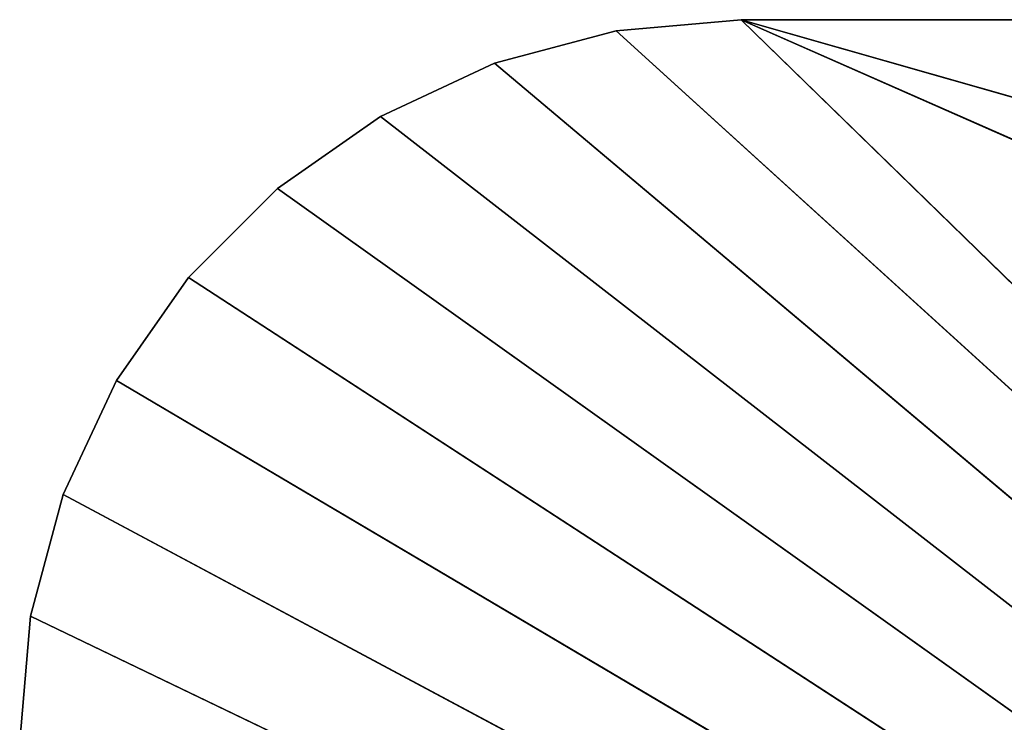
# Model space of a CAD drawing. Header units: centimetres. Extents: x 0.3 to 60.3, y 0 to 8.
# Tile 32 of 256: x 0.3 to 4.4, y 5.1 to 8. Entities that reach past the tile are written whole.
import ezdxf

# ---------------------------------------------------------------- set-up
doc = ezdxf.new("R2010")
doc.units = ezdxf.units.CM
doc.header["$LTSCALE"] = 2.54
doc.layers.get('0').update_dxf_attribs({"true_color": 0xff5454})

# ---------------------------------------------------------------- blocks, each defined once
blk = doc.blocks.new('P__ka _azienkowa Ragio 60 cm.STL')
at = {"color": 0}
for p, q in [((2.7791, 7.9944, 0.0015), (3.3, 8.04, 0.0015)), ((3.3, 8.04, 0.1515), (2.7791, 7.9944, 0.1515)), ((3.3, 8.04, 0.1515), (2.7791, 7.9944, 0.1515)), ((3.3, 8.04, 0.1515), (2.7791, 7.9944, 0.0015)), ((3.3, 8.04, 0.1515), (2.7791, 7.9944, 0.0015)), ((2.7791, 7.9944, 0.0015), (3.3, 8.04, 0.0015)), ((30.3, 0.34, 0.0015), (3.3, 8.04, 0.0015)), ((3.3, 8.04, 0.0015), (57.3, 8.04, 0.0015)), ((30.3, 0.34, 0.0015), (3.3, 8.04, 0.0015)), ((20.7509, 0.34, 0.0015), (3.3, 8.04, 0.0015)), ((20.7509, 0.34, 0.0015), (3.3, 8.04, 0.0015)), ((11.2018, 0.34, 0.0015), (3.3, 8.04, 0.0015)), ((11.2018, 0.34, 0.0015), (3.3, 8.04, 0.0015)), ((3.3, 8.04, 0.1515), (20.7509, 0.34, 0.1515)), ((30.3, 0.34, 0.1515), (3.3, 8.04, 0.1515)), ((30.3, 0.34, 0.1515), (3.3, 8.04, 0.1515)), ((57.3, 8.04, 0.1515), (3.3, 8.04, 0.1515)), ((3.3, 8.04, 0.1515), (20.7509, 0.34, 0.1515)), ((3.3, 8.04, 0.1515), (11.2018, 0.34, 0.1515)), ((3.3, 8.04, 0.1515), (11.2018, 0.34, 0.1515)), ((57.3, 8.04, 0.1515), (3.3, 8.04, 0.1515)), ((57.3, 8.04, 0.1515), (3.3, 8.04, 0.0015)), ((3.3, 8.04, 0.0015), (3.3, 8.04, 0.1515)), ((57.3, 8.04, 0.1515), (3.3, 8.04, 0.0015)), ((3.3, 8.04, 0.0015), (57.3, 8.04, 0.0015)), ((3.3, 8.04, 0.0015), (3.3, 8.04, 0.1515)), ((2.2739, 7.8591, 0.0015), (2.7791, 7.9944, 0.0015)), ((2.7791, 7.9944, 0.1515), (2.2739, 7.8591, 0.1515)), ((2.7791, 7.9944, 0.1515), (2.2739, 7.8591, 0.1515)), ((2.7791, 7.9944, 0.1515), (2.2739, 7.8591, 0.0015)), ((2.7791, 7.9944, 0.1515), (2.2739, 7.8591, 0.0015)), ((2.2739, 7.8591, 0.0015), (2.7791, 7.9944, 0.0015)), ((2.7791, 7.9944, 0.0015), (11.2018, 0.34, 0.0015)), ((2.7791, 7.9944, 0.0015), (11.2018, 0.34, 0.0015)), ((2.7791, 7.9944, 0.1515), (11.2018, 0.34, 0.1515)), ((2.7791, 7.9944, 0.1515), (11.2018, 0.34, 0.1515)), ((2.7791, 7.9944, 0.1515), (2.7791, 7.9944, 0.0015)), ((2.7791, 7.9944, 0.1515), (2.7791, 7.9944, 0.0015)), ((1.8, 7.6381, 0.0015), (2.2739, 7.8591, 0.0015)), ((2.2739, 7.8591, 0.1515), (1.8, 7.6381, 0.1515)), ((2.2739, 7.8591, 0.1515), (1.8, 7.6381, 0.1515)), ((2.2739, 7.8591, 0.1515), (1.8, 7.6381, 0.0015)), ((2.2739, 7.8591, 0.1515), (1.8, 7.6381, 0.0015)), ((1.8, 7.6381, 0.0015), (2.2739, 7.8591, 0.0015)), ((2.2739, 7.8591, 0.0015), (11.2018, 0.34, 0.0015)), ((2.2739, 7.8591, 0.0015), (11.2018, 0.34, 0.0015)), ((11.2018, 0.34, 0.1515), (2.2739, 7.8591, 0.1515)), ((11.2018, 0.34, 0.1515), (2.2739, 7.8591, 0.1515)), ((2.2739, 7.8591, 0.1515), (2.2739, 7.8591, 0.0015)), ((2.2739, 7.8591, 0.1515), (2.2739, 7.8591, 0.0015)), ((1.3716, 7.3381, 0.0015), (1.8, 7.6381, 0.0015)), ((1.8, 7.6381, 0.1515), (1.3716, 7.3381, 0.1515)), ((1.8, 7.6381, 0.1515), (1.3716, 7.3381, 0.1515)), ((1.8, 7.6381, 0.1515), (1.3716, 7.3381, 0.0015)), ((1.8, 7.6381, 0.1515), (1.3716, 7.3381, 0.0015)), ((1.3716, 7.3381, 0.0015), (1.8, 7.6381, 0.0015)), ((1.8, 7.6381, 0.0015), (11.2018, 0.34, 0.0015)), ((1.8, 7.6381, 0.0015), (11.2018, 0.34, 0.0015)), ((1.8, 7.6381, 0.1515), (11.2018, 0.34, 0.1515)), ((1.8, 7.6381, 0.1515), (11.2018, 0.34, 0.1515)), ((1.8, 7.6381, 0.1515), (1.8, 7.6381, 0.0015)), ((1.8, 7.6381, 0.1515), (1.8, 7.6381, 0.0015)), ((1.0019, 6.9684, 0.0015), (1.3716, 7.3381, 0.0015)), ((1.3716, 7.3381, 0.1515), (1.0019, 6.9684, 0.1515)), ((1.3716, 7.3381, 0.1515), (1.0019, 6.9684, 0.1515)), ((1.3716, 7.3381, 0.1515), (1.0019, 6.9684, 0.0015)), ((1.3716, 7.3381, 0.1515), (1.0019, 6.9684, 0.0015)), ((1.0019, 6.9684, 0.0015), (1.3716, 7.3381, 0.0015)), ((1.3716, 7.3381, 0.0015), (11.2018, 0.34, 0.0015)), ((1.3716, 7.3381, 0.0015), (11.2018, 0.34, 0.0015)), ((1.3716, 7.3381, 0.1515), (11.2018, 0.34, 0.1515)), ((1.3716, 7.3381, 0.1515), (11.2018, 0.34, 0.1515)), ((1.3716, 7.3381, 0.1515), (1.3716, 7.3381, 0.0015)), ((1.3716, 7.3381, 0.1515), (1.3716, 7.3381, 0.0015)), ((0.7019, 6.54, 0.0015), (1.0019, 6.9684, 0.0015)), ((1.0019, 6.9684, 0.1515), (0.7019, 6.54, 0.1515)), ((1.0019, 6.9684, 0.1515), (0.7019, 6.54, 0.1515)), ((1.0019, 6.9684, 0.1515), (0.7019, 6.54, 0.0015)), ((1.0019, 6.9684, 0.1515), (0.7019, 6.54, 0.0015)), ((0.7019, 6.54, 0.0015), (1.0019, 6.9684, 0.0015)), ((11.2018, 0.34, 0.0015), (1.0019, 6.9684, 0.0015)), ((11.2018, 0.34, 0.0015), (1.0019, 6.9684, 0.0015)), ((1.0019, 6.9684, 0.1515), (11.2018, 0.34, 0.1515)), ((1.0019, 6.9684, 0.1515), (11.2018, 0.34, 0.1515)), ((1.0019, 6.9684, 0.1515), (1.0019, 6.9684, 0.0015)), ((1.0019, 6.9684, 0.1515), (1.0019, 6.9684, 0.0015)), ((0.4809, 6.0661, 0.0015), (0.7019, 6.54, 0.0015)), ((0.7019, 6.54, 0.1515), (0.4809, 6.0661, 0.1515)), ((0.7019, 6.54, 0.1515), (0.4809, 6.0661, 0.1515)), ((0.7019, 6.54, 0.1515), (0.4809, 6.0661, 0.0015)), ((0.7019, 6.54, 0.1515), (0.4809, 6.0661, 0.0015)), ((0.4809, 6.0661, 0.0015), (0.7019, 6.54, 0.0015)), ((0.7019, 6.54, 0.0015), (11.2018, 0.34, 0.0015)), ((0.7019, 6.54, 0.0015), (11.2018, 0.34, 0.0015)), ((0.7019, 6.54, 0.1515), (11.2018, 0.34, 0.1515)), ((0.7019, 6.54, 0.1515), (11.2018, 0.34, 0.1515)), ((0.7019, 6.54, 0.1515), (0.7019, 6.54, 0.0015)), ((0.7019, 6.54, 0.1515), (0.7019, 6.54, 0.0015)), ((0.3456, 5.5609, 0.0015), (0.4809, 6.0661, 0.0015)), ((0.4809, 6.0661, 0.1515), (0.3456, 5.5609, 0.1515)), ((0.4809, 6.0661, 0.1515), (0.3456, 5.5609, 0.1515)), ((0.4809, 6.0661, 0.1515), (0.3456, 5.5609, 0.0015)), ((0.4809, 6.0661, 0.1515), (0.3456, 5.5609, 0.0015)), ((0.3456, 5.5609, 0.0015), (0.4809, 6.0661, 0.0015)), ((0.4809, 6.0661, 0.0015), (11.2018, 0.34, 0.0015)), ((0.4809, 6.0661, 0.0015), (11.2018, 0.34, 0.0015)), ((0.4809, 6.0661, 0.1515), (11.2018, 0.34, 0.1515)), ((0.4809, 6.0661, 0.1515), (11.2018, 0.34, 0.1515)), ((0.4809, 6.0661, 0.1515), (0.4809, 6.0661, 0.0015)), ((0.4809, 6.0661, 0.1515), (0.4809, 6.0661, 0.0015)), ((0.3, 5.04, 0.0015), (0.3456, 5.5609, 0.0015)), ((0.3456, 5.5609, 0.1515), (0.3, 5.04, 0.1515)), ((0.3456, 5.5609, 0.1515), (0.3, 5.04, 0.1515)), ((0.3456, 5.5609, 0.1515), (0.3, 5.04, 0.0015)), ((0.3456, 5.5609, 0.1515), (0.3, 5.04, 0.0015)), ((0.3, 5.04, 0.0015), (0.3456, 5.5609, 0.0015)), ((0.3456, 5.5609, 0.0015), (11.2018, 0.34, 0.0015)), ((0.3456, 5.5609, 0.0015), (11.2018, 0.34, 0.0015)), ((0.3456, 5.5609, 0.1515), (11.2018, 0.34, 0.1515)), ((0.3456, 5.5609, 0.1515), (11.2018, 0.34, 0.1515)), ((0.3456, 5.5609, 0.1515), (0.3456, 5.5609, 0.0015)), ((0.3456, 5.5609, 0.1515), (0.3456, 5.5609, 0.0015))]:
    blk.add_line(p, q, dxfattribs=at)
mesh = blk.add_polyface(dxfattribs=at)
corners = [(11.2018, 0.34, 0.0015), (2.7791, 7.9944, 0.0015), (3.3, 8.04, 0.0015)]
mesh.append_faces([[corners[k] for k in face] for face in [(0, 1, 2)]], dxfattribs={"color": 0})
mesh = blk.add_polyface(dxfattribs=at)
corners = [(11.2018, 0.34, 0.1515), (3.3, 8.04, 0.1515), (2.7791, 7.9944, 0.1515)]
mesh.append_faces([[corners[k] for k in face] for face in [(0, 1, 2)]], dxfattribs={"color": 0})
mesh = blk.add_polyface(dxfattribs=at)
corners = [(3.3, 8.04, 0.1515), (2.7791, 7.9944, 0.0015), (2.7791, 7.9944, 0.1515)]
mesh.append_faces([[corners[k] for k in face] for face in [(0, 1, 2)]], dxfattribs={"color": 0})
mesh = blk.add_polyface(dxfattribs=at)
corners = [(3.3, 8.04, 0.1515), (3.3, 8.04, 0.0015), (2.7791, 7.9944, 0.0015)]
mesh.append_faces([[corners[k] for k in face] for face in [(0, 1, 2)]], dxfattribs={"color": 0})
mesh = blk.add_polyface(dxfattribs=at)
corners = [(57.3, 8.04, 0.0015), (30.3, 0.34, 0.0015), (3.3, 8.04, 0.0015)]
mesh.append_faces([[corners[k] for k in face] for face in [(0, 1, 2)]], dxfattribs={"color": 0})
mesh = blk.add_polyface(dxfattribs=at)
corners = [(30.3, 0.34, 0.0015), (20.7509, 0.34, 0.0015), (3.3, 8.04, 0.0015)]
mesh.append_faces([[corners[k] for k in face] for face in [(0, 1, 2)]], dxfattribs={"color": 0})
mesh = blk.add_polyface(dxfattribs=at)
corners = [(20.7509, 0.34, 0.0015), (11.2018, 0.34, 0.0015), (3.3, 8.04, 0.0015)]
mesh.append_faces([[corners[k] for k in face] for face in [(0, 1, 2)]], dxfattribs={"color": 0})
mesh = blk.add_polyface(dxfattribs=at)
corners = [(30.3, 0.34, 0.1515), (3.3, 8.04, 0.1515), (20.7509, 0.34, 0.1515)]
mesh.append_faces([[corners[k] for k in face] for face in [(0, 1, 2)]], dxfattribs={"color": 0})
mesh = blk.add_polyface(dxfattribs=at)
corners = [(57.3, 8.04, 0.1515), (3.3, 8.04, 0.1515), (30.3, 0.34, 0.1515)]
mesh.append_faces([[corners[k] for k in face] for face in [(0, 1, 2)]], dxfattribs={"color": 0})
mesh = blk.add_polyface(dxfattribs=at)
corners = [(20.7509, 0.34, 0.1515), (3.3, 8.04, 0.1515), (11.2018, 0.34, 0.1515)]
mesh.append_faces([[corners[k] for k in face] for face in [(0, 1, 2)]], dxfattribs={"color": 0})
mesh = blk.add_polyface(dxfattribs=at)
corners = [(57.3, 8.04, 0.1515), (3.3, 8.04, 0.0015), (3.3, 8.04, 0.1515)]
mesh.append_faces([[corners[k] for k in face] for face in [(0, 1, 2)]], dxfattribs={"color": 0})
mesh = blk.add_polyface(dxfattribs=at)
corners = [(57.3, 8.04, 0.1515), (57.3, 8.04, 0.0015), (3.3, 8.04, 0.0015)]
mesh.append_faces([[corners[k] for k in face] for face in [(0, 1, 2)]], dxfattribs={"color": 0})
mesh = blk.add_polyface(dxfattribs=at)
corners = [(11.2018, 0.34, 0.0015), (2.2739, 7.8591, 0.0015), (2.7791, 7.9944, 0.0015)]
mesh.append_faces([[corners[k] for k in face] for face in [(0, 1, 2)]], dxfattribs={"color": 0})
mesh = blk.add_polyface(dxfattribs=at)
corners = [(11.2018, 0.34, 0.1515), (2.7791, 7.9944, 0.1515), (2.2739, 7.8591, 0.1515)]
mesh.append_faces([[corners[k] for k in face] for face in [(0, 1, 2)]], dxfattribs={"color": 0})
mesh = blk.add_polyface(dxfattribs=at)
corners = [(2.7791, 7.9944, 0.1515), (2.2739, 7.8591, 0.0015), (2.2739, 7.8591, 0.1515)]
mesh.append_faces([[corners[k] for k in face] for face in [(0, 1, 2)]], dxfattribs={"color": 0})
mesh = blk.add_polyface(dxfattribs=at)
corners = [(2.7791, 7.9944, 0.1515), (2.7791, 7.9944, 0.0015), (2.2739, 7.8591, 0.0015)]
mesh.append_faces([[corners[k] for k in face] for face in [(0, 1, 2)]], dxfattribs={"color": 0})
mesh = blk.add_polyface(dxfattribs=at)
corners = [(11.2018, 0.34, 0.0015), (1.8, 7.6381, 0.0015), (2.2739, 7.8591, 0.0015)]
mesh.append_faces([[corners[k] for k in face] for face in [(0, 1, 2)]], dxfattribs={"color": 0})
mesh = blk.add_polyface(dxfattribs=at)
corners = [(11.2018, 0.34, 0.1515), (2.2739, 7.8591, 0.1515), (1.8, 7.6381, 0.1515)]
mesh.append_faces([[corners[k] for k in face] for face in [(0, 1, 2)]], dxfattribs={"color": 0})
mesh = blk.add_polyface(dxfattribs=at)
corners = [(2.2739, 7.8591, 0.1515), (1.8, 7.6381, 0.0015), (1.8, 7.6381, 0.1515)]
mesh.append_faces([[corners[k] for k in face] for face in [(0, 1, 2)]], dxfattribs={"color": 0})
mesh = blk.add_polyface(dxfattribs=at)
corners = [(2.2739, 7.8591, 0.1515), (2.2739, 7.8591, 0.0015), (1.8, 7.6381, 0.0015)]
mesh.append_faces([[corners[k] for k in face] for face in [(0, 1, 2)]], dxfattribs={"color": 0})
mesh = blk.add_polyface(dxfattribs=at)
corners = [(11.2018, 0.34, 0.0015), (1.3716, 7.3381, 0.0015), (1.8, 7.6381, 0.0015)]
mesh.append_faces([[corners[k] for k in face] for face in [(0, 1, 2)]], dxfattribs={"color": 0})
mesh = blk.add_polyface(dxfattribs=at)
corners = [(11.2018, 0.34, 0.1515), (1.8, 7.6381, 0.1515), (1.3716, 7.3381, 0.1515)]
mesh.append_faces([[corners[k] for k in face] for face in [(0, 1, 2)]], dxfattribs={"color": 0})
mesh = blk.add_polyface(dxfattribs=at)
corners = [(1.8, 7.6381, 0.1515), (1.3716, 7.3381, 0.0015), (1.3716, 7.3381, 0.1515)]
mesh.append_faces([[corners[k] for k in face] for face in [(0, 1, 2)]], dxfattribs={"color": 0})
mesh = blk.add_polyface(dxfattribs=at)
corners = [(1.8, 7.6381, 0.1515), (1.8, 7.6381, 0.0015), (1.3716, 7.3381, 0.0015)]
mesh.append_faces([[corners[k] for k in face] for face in [(0, 1, 2)]], dxfattribs={"color": 0})
mesh = blk.add_polyface(dxfattribs=at)
corners = [(11.2018, 0.34, 0.0015), (1.0019, 6.9684, 0.0015), (1.3716, 7.3381, 0.0015)]
mesh.append_faces([[corners[k] for k in face] for face in [(0, 1, 2)]], dxfattribs={"color": 0})
mesh = blk.add_polyface(dxfattribs=at)
corners = [(11.2018, 0.34, 0.1515), (1.3716, 7.3381, 0.1515), (1.0019, 6.9684, 0.1515)]
mesh.append_faces([[corners[k] for k in face] for face in [(0, 1, 2)]], dxfattribs={"color": 0})
mesh = blk.add_polyface(dxfattribs=at)
corners = [(1.3716, 7.3381, 0.1515), (1.0019, 6.9684, 0.0015), (1.0019, 6.9684, 0.1515)]
mesh.append_faces([[corners[k] for k in face] for face in [(0, 1, 2)]], dxfattribs={"color": 0})
mesh = blk.add_polyface(dxfattribs=at)
corners = [(1.3716, 7.3381, 0.0015), (1.0019, 6.9684, 0.0015), (1.3716, 7.3381, 0.1515)]
mesh.append_faces([[corners[k] for k in face] for face in [(0, 1, 2)]], dxfattribs={"color": 0})
mesh = blk.add_polyface(dxfattribs=at)
corners = [(11.2018, 0.34, 0.0015), (0.7019, 6.54, 0.0015), (1.0019, 6.9684, 0.0015)]
mesh.append_faces([[corners[k] for k in face] for face in [(0, 1, 2)]], dxfattribs={"color": 0})
mesh = blk.add_polyface(dxfattribs=at)
corners = [(11.2018, 0.34, 0.1515), (1.0019, 6.9684, 0.1515), (0.7019, 6.54, 0.1515)]
mesh.append_faces([[corners[k] for k in face] for face in [(0, 1, 2)]], dxfattribs={"color": 0})
mesh = blk.add_polyface(dxfattribs=at)
corners = [(1.0019, 6.9684, 0.1515), (0.7019, 6.54, 0.0015), (0.7019, 6.54, 0.1515)]
mesh.append_faces([[corners[k] for k in face] for face in [(0, 1, 2)]], dxfattribs={"color": 0})
mesh = blk.add_polyface(dxfattribs=at)
corners = [(1.0019, 6.9684, 0.0015), (0.7019, 6.54, 0.0015), (1.0019, 6.9684, 0.1515)]
mesh.append_faces([[corners[k] for k in face] for face in [(0, 1, 2)]], dxfattribs={"color": 0})
mesh = blk.add_polyface(dxfattribs=at)
corners = [(11.2018, 0.34, 0.0015), (0.4809, 6.0661, 0.0015), (0.7019, 6.54, 0.0015)]
mesh.append_faces([[corners[k] for k in face] for face in [(0, 1, 2)]], dxfattribs={"color": 0})
mesh = blk.add_polyface(dxfattribs=at)
corners = [(11.2018, 0.34, 0.1515), (0.7019, 6.54, 0.1515), (0.4809, 6.0661, 0.1515)]
mesh.append_faces([[corners[k] for k in face] for face in [(0, 1, 2)]], dxfattribs={"color": 0})
mesh = blk.add_polyface(dxfattribs=at)
corners = [(0.7019, 6.54, 0.1515), (0.4809, 6.0661, 0.0015), (0.4809, 6.0661, 0.1515)]
mesh.append_faces([[corners[k] for k in face] for face in [(0, 1, 2)]], dxfattribs={"color": 0})
mesh = blk.add_polyface(dxfattribs=at)
corners = [(0.7019, 6.54, 0.0015), (0.4809, 6.0661, 0.0015), (0.7019, 6.54, 0.1515)]
mesh.append_faces([[corners[k] for k in face] for face in [(0, 1, 2)]], dxfattribs={"color": 0})
mesh = blk.add_polyface(dxfattribs=at)
corners = [(11.2018, 0.34, 0.0015), (0.3456, 5.5609, 0.0015), (0.4809, 6.0661, 0.0015)]
mesh.append_faces([[corners[k] for k in face] for face in [(0, 1, 2)]], dxfattribs={"color": 0})
mesh = blk.add_polyface(dxfattribs=at)
corners = [(11.2018, 0.34, 0.1515), (0.4809, 6.0661, 0.1515), (0.3456, 5.5609, 0.1515)]
mesh.append_faces([[corners[k] for k in face] for face in [(0, 1, 2)]], dxfattribs={"color": 0})
mesh = blk.add_polyface(dxfattribs=at)
corners = [(0.4809, 6.0661, 0.1515), (0.3456, 5.5609, 0.0015), (0.3456, 5.5609, 0.1515)]
mesh.append_faces([[corners[k] for k in face] for face in [(0, 1, 2)]], dxfattribs={"color": 0})
mesh = blk.add_polyface(dxfattribs=at)
corners = [(0.4809, 6.0661, 0.0015), (0.3456, 5.5609, 0.0015), (0.4809, 6.0661, 0.1515)]
mesh.append_faces([[corners[k] for k in face] for face in [(0, 1, 2)]], dxfattribs={"color": 0})
mesh = blk.add_polyface(dxfattribs=at)
corners = [(11.2018, 0.34, 0.0015), (0.3, 5.04, 0.0015), (0.3456, 5.5609, 0.0015)]
mesh.append_faces([[corners[k] for k in face] for face in [(0, 1, 2)]], dxfattribs={"color": 0})
mesh = blk.add_polyface(dxfattribs=at)
corners = [(11.2018, 0.34, 0.1515), (0.3456, 5.5609, 0.1515), (0.3, 5.04, 0.1515)]
mesh.append_faces([[corners[k] for k in face] for face in [(0, 1, 2)]], dxfattribs={"color": 0})
mesh = blk.add_polyface(dxfattribs=at)
corners = [(0.3456, 5.5609, 0.1515), (0.3, 5.04, 0.0015), (0.3, 5.04, 0.1515)]
mesh.append_faces([[corners[k] for k in face] for face in [(0, 1, 2)]], dxfattribs={"color": 0})
mesh = blk.add_polyface(dxfattribs=at)
corners = [(0.3456, 5.5609, 0.0015), (0.3, 5.04, 0.0015), (0.3456, 5.5609, 0.1515)]
mesh.append_faces([[corners[k] for k in face] for face in [(0, 1, 2)]], dxfattribs={"color": 0})

msp = doc.modelspace()

# ---------------------------------------------------------------- block references
at = {"color": 0}
msp.add_blockref('P__ka _azienkowa Ragio 60 cm.STL', (0, 0), dxfattribs=at)

doc.saveas('drawing.dxf')
